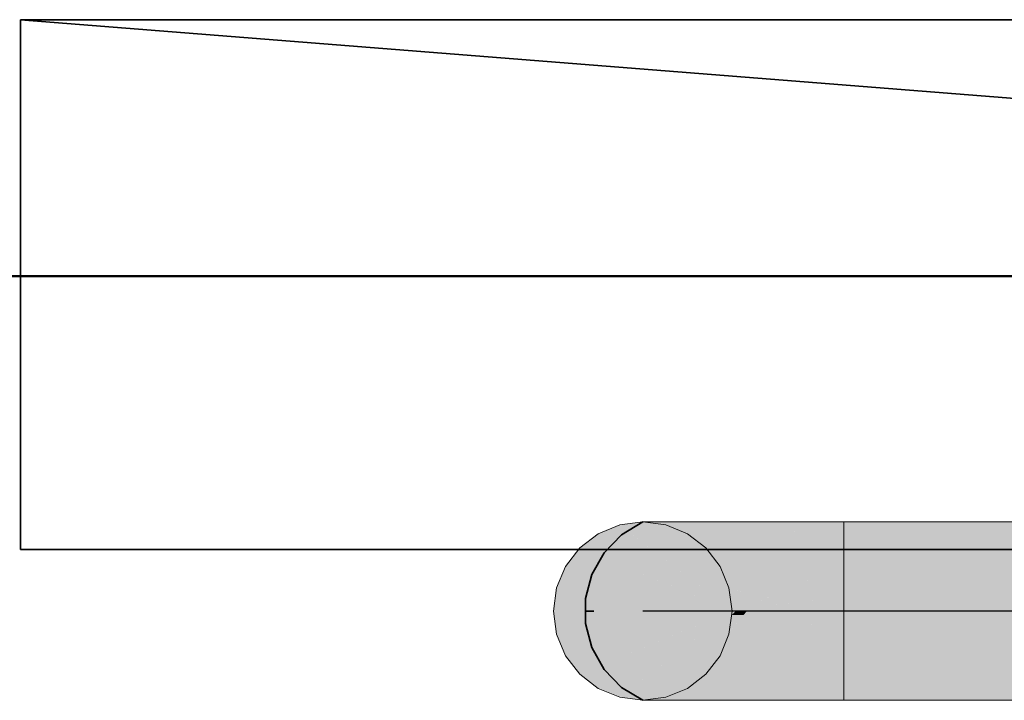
# Model space of a CAD drawing. Extents: x -223 to 557, y -138 to 606.
# Tile 71 of 256: x -54.56 to -50.84, y 140.97 to 143.54. Entities that reach past the tile are written whole.
import ezdxf
from ezdxf.lldxf.tags import DXFTag

# ---------------------------------------------------------------- set-up
doc = ezdxf.new("R2010")
doc.units = 0
doc.linetypes.add('_Hiddenline_', pattern=[3, 2, -1])
doc.layers.get('0').update_dxf_attribs({"lineweight": 35})
doc.layers.add('5_EG-BESTAND', color=7, linetype='Continuous', lineweight=25)
for name, color, linetype, lineweight, true_color in [('A_Wandschlitz', 1, 'Continuous', 35, 0xff0000), ('Rohrleitung', 1, 'Continuous', 5, 0xff0000), ('Rohrleitung-Shading', 1, 'Continuous', 5, 0xff0000), ('X_Geometrie-A07ALDUN1N', 3, 'Continuous', 50, 0x00ff00)]:
    doc.layers.add(name, color=color, linetype=linetype, lineweight=lineweight, true_color=true_color)
tags = doc.linetypes.add('STRICHPUNKT2', pattern=[12.7, 6.35, -3.175, 0, -3.175]).pattern_tags.tags
tags[10:11] = [DXFTag(74, 4), DXFTag(75, 0), DXFTag(340, '0'), DXFTag(46, 0.0), DXFTag(50, 0.0), DXFTag(44, 0.0), DXFTag(45, 0.0)]
tags[8:9] = [DXFTag(74, 4), DXFTag(75, 0), DXFTag(340, '0'), DXFTag(46, 0.0), DXFTag(50, 0.0), DXFTag(44, 0.0), DXFTag(45, 0.0)]
tags[6:7] = [DXFTag(74, 4), DXFTag(75, 0), DXFTag(340, '0'), DXFTag(46, 0.0), DXFTag(50, 0.0), DXFTag(44, 0.0), DXFTag(45, 0.0)]
tags[4:5] = [DXFTag(74, 4), DXFTag(75, 0), DXFTag(340, '0'), DXFTag(46, 0.0), DXFTag(50, 0.0), DXFTag(44, 0.0), DXFTag(45, 0.0)]

# ---------------------------------------------------------------- blocks, each defined once
blk = doc.blocks.new('Shading-A07ALDTT1N', base_point=(-51.4501, 141.3038))
at = {"layer": 'Rohrleitung-Shading', "color": 16, "true_color": 0x8b0000}
for points in [[(-51.8731, 141.3038), (-52.1988, 141.6408), (-52.2101, 141.6408)], [(-52.0993, 141.5529), (-52.1842, 141.6408), (-52.1988, 141.6408)], [(-52.1138, 141.5529), (-52.0993, 141.5529), (-52.1988, 141.6408)], [(-51.8731, 141.3038), (-51.8587, 141.3038), (-52.1138, 141.5529)], [(-51.8587, 141.3038), (-52.1138, 141.5529), (-52.0993, 141.5529)], [(-52.2101, 140.9668), (-52.1842, 140.9668), (-51.8731, 141.3038)], [(-52.1842, 140.9668), (-51.8731, 141.3038), (-51.8587, 141.3038)]]:
    blk.add_solid(points, dxfattribs=at)
at = {"layer": 'Rohrleitung-Shading', "color": 14, "true_color": 0xa20000}
for points in [[(-52.0993, 141.5529), (-52.1083, 141.6408), (-52.1842, 141.6408)], [(-52.0322, 141.5529), (-52.0993, 141.5529), (-52.1083, 141.6408)], [(-51.9386, 141.4448), (-52.0322, 141.5529), (-52.0993, 141.5529)], [(-52.0076, 141.4912), (-52.0397, 141.4912), (-52.0993, 141.5529)], [(-51.9667, 141.4448), (-52.0076, 141.4912), (-52.0397, 141.4912)], [(-51.9564, 141.405), (-51.9041, 141.405), (-52.0397, 141.4912)], [(-51.9386, 141.4448), (-51.9667, 141.4448), (-52.0076, 141.4912)], [(-51.9041, 141.405), (-51.9386, 141.4448), (-51.9667, 141.4448)], [(-51.8587, 141.3038), (-51.8165, 141.3038), (-51.9564, 141.405)], [(-51.8165, 141.3038), (-51.9564, 141.405), (-51.9041, 141.405)], [(-52.1842, 140.9668), (-52.1083, 140.9668), (-51.8731, 141.2889)], [(-52.1083, 140.9668), (-51.8731, 141.2889), (-51.8294, 141.2889)], [(-51.8731, 141.2889), (-51.8294, 141.2889), (-51.8587, 141.3038)], [(-51.8294, 141.2889), (-51.8165, 141.3038), (-51.8587, 141.3038)]]:
    blk.add_solid(points, dxfattribs=at)
at = {"layer": 'Rohrleitung-Shading', "color": 12, "true_color": 0xb60000}
for points in [[(-51.9386, 141.4448), (-51.9875, 141.6408), (-52.1083, 141.6408)], [(-51.8489, 141.4448), (-51.9386, 141.4448), (-51.9875, 141.6408)], [(-51.8006, 141.3764), (-51.8489, 141.4448), (-51.9386, 141.4448)], [(-51.8582, 141.405), (-51.9041, 141.405), (-51.9386, 141.4448)], [(-51.8399, 141.3764), (-51.8582, 141.405), (-51.9041, 141.405)], [(-51.7824, 141.3507), (-51.8571, 141.3507), (-51.9041, 141.405)], [(-51.8006, 141.3764), (-51.8399, 141.3764), (-51.8582, 141.405)], [(-51.7824, 141.3507), (-51.8006, 141.3764), (-51.8399, 141.3764)], [(-51.7598, 141.3187), (-51.7824, 141.3507), (-51.8571, 141.3507)], [(-51.8294, 141.3187), (-51.7598, 141.3187), (-51.8571, 141.3507)], [(-51.8165, 141.3038), (-51.7492, 141.3038), (-51.8294, 141.3187)], [(-51.7492, 141.3038), (-51.8294, 141.3187), (-51.7598, 141.3187)], [(-51.8571, 141.2568), (-51.7824, 141.2568), (-51.8294, 141.2889)], [(-51.7598, 141.2889), (-51.8294, 141.2889), (-51.8165, 141.3038)], [(-51.7824, 141.2568), (-51.7598, 141.2889), (-51.8294, 141.2889)], [(-51.7598, 141.2889), (-51.7492, 141.3038), (-51.8165, 141.3038)], [(-52.1083, 140.9668), (-51.9875, 140.9668), (-51.8571, 141.2568)], [(-51.9875, 140.9668), (-51.8571, 141.2568), (-51.7824, 141.2568)]]:
    blk.add_solid(points, dxfattribs=at)
at = {"layer": 'Rohrleitung-Shading', "color": 12, "true_color": 0xc70000}
for points in [[(-51.8006, 141.3764), (-51.8301, 141.6408), (-51.9875, 141.6408)], [(-51.6979, 141.3764), (-51.8006, 141.3764), (-51.8301, 141.6408)], [(-51.6768, 141.3342), (-51.6979, 141.3764), (-51.8006, 141.3764)], [(-51.7254, 141.3507), (-51.7824, 141.3507), (-51.8006, 141.3764)], [(-51.7238, 141.3342), (-51.7254, 141.3507), (-51.7824, 141.3507)], [(-51.6691, 141.3187), (-51.7598, 141.3187), (-51.7824, 141.3507)], [(-51.6616, 141.3038), (-51.6691, 141.3187), (-51.7598, 141.3187)], [(-51.7492, 141.3038), (-51.6616, 141.3038), (-51.7598, 141.3187)], [(-51.6768, 141.3342), (-51.7238, 141.3342), (-51.7254, 141.3507)], [(-51.6691, 141.3187), (-51.6768, 141.3342), (-51.7238, 141.3342)], [(-51.6851, 141.2568), (-51.7824, 141.2568), (-51.7598, 141.2889)], [(-51.6691, 141.2889), (-51.7598, 141.2889), (-51.7492, 141.3038)], [(-51.6851, 141.2568), (-51.6691, 141.2889), (-51.7598, 141.2889)], [(-51.6691, 141.2889), (-51.6616, 141.3038), (-51.7492, 141.3038)], [(-51.8208, 141.2026), (-51.7122, 141.2026), (-51.7824, 141.2568)], [(-51.7122, 141.2026), (-51.6851, 141.2568), (-51.7824, 141.2568)], [(-51.9875, 140.9668), (-51.8301, 140.9668), (-51.8208, 141.2026)], [(-51.8301, 140.9668), (-51.8208, 141.2026), (-51.7122, 141.2026)]]:
    blk.add_solid(points, dxfattribs=at)
at = {"layer": 'Rohrleitung-Shading', "color": 12, "true_color": 0xd30000}
for points in [[(-51.6768, 141.3342), (-51.6468, 141.6408), (-51.8301, 141.6408)], [(-51.5675, 141.3342), (-51.6768, 141.3342), (-51.6468, 141.6408)], [(-51.5615, 141.3111), (-51.5675, 141.3342), (-51.6768, 141.3342)], [(-51.5995, 141.3187), (-51.6691, 141.3187), (-51.6768, 141.3342)], [(-51.6135, 141.3111), (-51.5995, 141.3187), (-51.6691, 141.3187)], [(-51.6616, 141.3038), (-51.5596, 141.3038), (-51.6691, 141.3187)], [(-51.5615, 141.3111), (-51.6135, 141.3111), (-51.5995, 141.3187)], [(-51.5718, 141.2568), (-51.6851, 141.2568), (-51.5596, 141.3038)], [(-51.6851, 141.2568), (-51.5596, 141.3038), (-51.6616, 141.3038)], [(-51.5596, 141.3038), (-51.5615, 141.3111), (-51.6135, 141.3111)], [(-51.5858, 141.2026), (-51.7122, 141.2026), (-51.6851, 141.2568)], [(-51.5858, 141.2026), (-51.5718, 141.2568), (-51.6851, 141.2568)], [(-51.7553, 141.1164), (-51.6081, 141.1164), (-51.7122, 141.2026)], [(-51.6081, 141.1164), (-51.5858, 141.2026), (-51.7122, 141.2026)], [(-51.8301, 140.9668), (-51.6468, 140.9668), (-51.7553, 141.1164)], [(-51.6468, 140.9668), (-51.7553, 141.1164), (-51.6081, 141.1164)]]:
    blk.add_solid(points, dxfattribs=at)
at = {"layer": 'Rohrleitung-Shading', "color": 12, "true_color": 0xd90000}
for points in [[(-51.5615, 141.3111), (-51.4501, 141.6408), (-51.6468, 141.6408)], [(-51.4501, 141.3111), (-51.5615, 141.3111), (-51.4501, 141.6408)], [(-51.4501, 141.1164), (-51.6081, 141.1164), (-51.4501, 141.3038)], [(-51.6081, 141.1164), (-51.4501, 141.3038), (-51.5596, 141.3038)], [(-51.4501, 141.3038), (-51.4501, 141.3111), (-51.5615, 141.3111)], [(-51.5596, 141.3038), (-51.4501, 141.3038), (-51.5615, 141.3111)], [(-51.6436, 140.9792), (-51.4501, 140.9792), (-51.6081, 141.1164)], [(-51.4501, 140.9792), (-51.4501, 141.1164), (-51.6081, 141.1164)], [(-51.6468, 140.9668), (-51.4501, 140.9668), (-51.6436, 140.9792)], [(-51.4501, 140.9668), (-51.6436, 140.9792), (-51.4501, 140.9792)]]:
    blk.add_solid(points, dxfattribs=at)
blk = doc.blocks.new('Shading-A07ALDTV1N', base_point=(-51.4501, 141.6408))
at = {"layer": 'Rohrleitung-Shading', "color": 12, "true_color": 0xd90000}
for points in [[(-51.4501, 141.3038), (-45.0149, 141.3038), (-51.4501, 141.6408)], [(-45.0149, 141.3038), (-51.4501, 141.6408), (-45.0149, 141.6408)], [(-51.4501, 140.9668), (-45.0149, 140.9668), (-51.4501, 141.3038)], [(-45.0149, 140.9668), (-51.4501, 141.3038), (-45.0149, 141.3038)]]:
    blk.add_solid(points, dxfattribs=at)
blk = doc.blocks.new('Shading-A07ALDUF1N', base_point=(-51.8731, 141.3038))
at = {"layer": 'Rohrleitung-Shading', "color": 1, "true_color": 0xff0000}
for points in [[(-52.2535, 141.5956), (-52.3786, 141.5956), (-52.2973, 141.6293)], [(-52.1229, 141.6293), (-52.2973, 141.6293), (-52.2101, 141.6408)], [(-51.8731, 141.3038), (-52.1229, 141.6293), (-52.2973, 141.6293)], [(-52.0416, 141.5956), (-52.0971, 141.5956), (-52.1229, 141.6293)], [(-52.1837, 141.5421), (-52.4484, 141.5421), (-52.2535, 141.5956)], [(-52.4484, 141.5421), (-52.2535, 141.5956), (-52.3786, 141.5956)], [(-52.056, 141.5421), (-52.0416, 141.5956), (-52.0971, 141.5956)], [(-51.9718, 141.5421), (-52.056, 141.5421), (-52.0416, 141.5956)], [(-52.2799, 141.4723), (-52.502, 141.4723), (-52.4484, 141.5421)], [(-51.8731, 141.3038), (-52.1837, 141.5421), (-52.4484, 141.5421)], [(-51.8731, 141.3038), (-51.9718, 141.5421), (-52.056, 141.5421)], [(-51.9183, 141.4723), (-51.9429, 141.4723), (-51.9718, 141.5421)], [(-52.0837, 141.391), (-52.5356, 141.391), (-52.2799, 141.4723)], [(-52.5356, 141.391), (-52.2799, 141.4723), (-52.502, 141.4723)], [(-51.9093, 141.391), (-51.9183, 141.4723), (-51.9429, 141.4723)], [(-51.8846, 141.391), (-51.9093, 141.391), (-51.9183, 141.4723)], [(-51.8731, 141.3038), (-52.5471, 141.3038), (-52.5356, 141.391)], [(-51.8731, 141.3038), (-52.0837, 141.391), (-52.5356, 141.391)], [(-51.8731, 141.3038), (-51.8846, 141.391), (-51.9093, 141.391)], [(-52.5356, 141.2166), (-51.8731, 141.3038), (-52.5471, 141.3038)], [(-52.0837, 141.2166), (-52.5356, 141.2166), (-51.8731, 141.3038)], [(-52.1837, 141.0655), (-52.4484, 141.0655), (-51.8731, 141.3038)], [(-52.1229, 140.9783), (-52.2973, 140.9783), (-51.8731, 141.3038)], [(-51.9718, 141.0655), (-52.056, 141.0655), (-51.8731, 141.3038)], [(-51.8846, 141.2166), (-51.9093, 141.2166), (-51.8731, 141.3038)], [(-52.502, 141.1353), (-52.0837, 141.2166), (-52.5356, 141.2166)], [(-52.2799, 141.1353), (-52.502, 141.1353), (-52.0837, 141.2166)], [(-51.9183, 141.1353), (-51.9429, 141.1353), (-51.8846, 141.2166)], [(-51.9429, 141.1353), (-51.8846, 141.2166), (-51.9093, 141.2166)], [(-52.4484, 141.0655), (-52.2799, 141.1353), (-52.502, 141.1353)], [(-51.9718, 141.0655), (-51.9183, 141.1353), (-51.9429, 141.1353)], [(-52.3786, 141.0119), (-52.1837, 141.0655), (-52.4484, 141.0655)], [(-52.2535, 141.0119), (-52.3786, 141.0119), (-52.1837, 141.0655)], [(-52.0416, 141.0119), (-52.0971, 141.0119), (-51.9718, 141.0655)], [(-52.0971, 141.0119), (-51.9718, 141.0655), (-52.056, 141.0655)], [(-52.2973, 140.9783), (-52.2535, 141.0119), (-52.3786, 141.0119)], [(-52.1229, 140.9783), (-52.0416, 141.0119), (-52.0971, 141.0119)], [(-52.2101, 140.9668), (-52.1229, 140.9783), (-52.2973, 140.9783)]]:
    blk.add_solid(points, dxfattribs=at)
blk = doc.blocks.new('Referenz-A07ALDUO1N', base_point=(-167.6747, -99.33))
at = {"layer": '5_EG-BESTAND', "color": 0, "lineweight": 35}
blk.add_line((-24.3232, 142.5682), (-58.7882, 142.5682), dxfattribs=at)
at = {"layer": 'X_Geometrie-A07ALDUN1N', "color": 0, "linetype": 'Continuous', "ltscale": 0.5}
blk.add_line((-85.4263, 142.5682), (11.6736, 142.5682), dxfattribs=at)
blk = doc.blocks.new('Rohrbogen-A07ALE2E1N', base_point=(-52.5471, 140.9668))
at = {"color": 0, "linetype": 'ByBlock', "lineweight": -2, "ltscale": 0.13}
for p, q in [((-52.3786, 141.5956), (-52.2973, 141.6293)), ((-52.2973, 141.6293), (-52.2101, 141.6408)), ((-52.2101, 141.6408), (-52.1229, 141.6293)), ((-52.1842, 141.6408), (-52.2101, 141.6408)), ((-52.1083, 141.6408), (-52.1842, 141.6408)), ((-52.1229, 141.6293), (-52.0416, 141.5956)), ((-51.9875, 141.6408), (-52.1083, 141.6408)), ((-51.8301, 141.6408), (-51.9875, 141.6408)), ((-51.6468, 141.6408), (-51.8301, 141.6408)), ((-51.4501, 141.6408), (-51.6468, 141.6408)), ((-51.4501, 141.6293), (-51.4501, 141.6408)), ((-51.4501, 141.5956), (-51.4501, 141.6293)), ((-52.4484, 141.5421), (-52.3786, 141.5956)), ((-52.0416, 141.5956), (-51.9718, 141.5421)), ((-51.4501, 141.5421), (-51.4501, 141.5956)), ((-52.502, 141.4723), (-52.4484, 141.5421)), ((-51.9718, 141.5421), (-51.9183, 141.4723)), ((-51.4501, 141.4723), (-51.4501, 141.5421)), ((-52.5356, 141.391), (-52.502, 141.4723)), ((-51.9183, 141.4723), (-51.8846, 141.391)), ((-51.4501, 141.391), (-51.4501, 141.4723)), ((-52.5471, 141.3038), (-52.5356, 141.391)), ((-51.8846, 141.391), (-51.8731, 141.3038)), ((-51.4501, 141.3038), (-51.4501, 141.391)), ((-52.5356, 141.2166), (-52.5471, 141.3038)), ((-51.8731, 141.3038), (-51.8846, 141.2166)), ((-51.4501, 141.3038), (-51.4501, 141.2166)), ((-52.502, 141.1353), (-52.5356, 141.2166)), ((-51.8846, 141.2166), (-51.9183, 141.1353)), ((-51.4501, 141.2166), (-51.4501, 141.1353)), ((-52.4484, 141.0655), (-52.502, 141.1353)), ((-51.9183, 141.1353), (-51.9718, 141.0655)), ((-51.4501, 141.1353), (-51.4501, 141.0655)), ((-52.3786, 141.0119), (-52.4484, 141.0655)), ((-51.9718, 141.0655), (-52.0416, 141.0119)), ((-51.4501, 141.0655), (-51.4501, 141.0119)), ((-52.2973, 140.9783), (-52.3786, 141.0119)), ((-52.0416, 141.0119), (-52.1229, 140.9783)), ((-51.4501, 141.0119), (-51.4501, 140.9783)), ((-52.2101, 140.9668), (-52.2973, 140.9783)), ((-52.1229, 140.9783), (-52.2101, 140.9668)), ((-52.1842, 140.9668), (-52.2101, 140.9668)), ((-52.1083, 140.9668), (-52.1842, 140.9668)), ((-51.9875, 140.9668), (-52.1083, 140.9668)), ((-51.8301, 140.9668), (-51.9875, 140.9668)), ((-51.6468, 140.9668), (-51.8301, 140.9668)), ((-51.4501, 140.9668), (-51.6468, 140.9668)), ((-51.4501, 140.9783), (-51.4501, 140.9668))]:
    blk.add_line(p, q, dxfattribs=at)
at = {"color": 0, "linetype": 'STRICHPUNKT2', "lineweight": 25, "ltscale": 0.25}
for p, q in [((-52.1842, 141.3038), (-52.2101, 141.3038)), ((-52.1083, 141.3038), (-52.1842, 141.3038)), ((-51.9875, 141.3038), (-52.1083, 141.3038)), ((-51.8301, 141.3038), (-51.9875, 141.3038)), ((-51.6468, 141.3038), (-51.8301, 141.3038)), ((-51.4501, 141.3038), (-51.6468, 141.3038))]:
    blk.add_line(p, q, dxfattribs=at)
blk = doc.blocks.new('Stahlrohr nach DIN 2448-A07ALE2M1N', base_point=(-51.4501, 140.9668))
at = {"color": 0, "linetype": 'ByBlock', "lineweight": -2, "ltscale": 0.13}
for p, q in [((-45.0149, 141.6408), (-51.4501, 141.6408)), ((-51.4501, 141.6408), (-51.4501, 141.4434)), ((-45.0149, 141.6408), (-45.0149, 141.4434)), ((-51.4501, 141.4434), (-51.4501, 141.1642)), ((-45.0149, 141.4434), (-45.0149, 141.1642)), ((-51.4501, 141.1642), (-51.4501, 140.9668)), ((-45.0149, 141.1642), (-45.0149, 140.9668)), ((-51.4501, 140.9668), (-45.0149, 140.9668))]:
    blk.add_line(p, q, dxfattribs=at)
at = {"color": 0, "linetype": 'STRICHPUNKT2', "lineweight": 25, "ltscale": 0.25}
blk.add_line((-45.0149, 141.3038), (-51.4501, 141.3038), dxfattribs=at)
blk = doc.blocks.new('Stahlrohr nach DIN 2448-A07ALE3O1N', base_point=(-52.5471, 140.9668))
at = {"color": 0, "linetype": 'ByBlock', "lineweight": -2, "ltscale": 0.13}
for p, q in [((-52.3786, 141.5956), (-52.2973, 141.6293)), ((-52.2973, 141.6293), (-52.2101, 141.6408)), ((-52.2101, 141.6408), (-52.1229, 141.6293)), ((-52.1229, 141.6293), (-52.0416, 141.5956)), ((-52.4484, 141.5421), (-52.3786, 141.5956)), ((-52.0416, 141.5956), (-51.9718, 141.5421)), ((-52.502, 141.4723), (-52.4484, 141.5421)), ((-51.9718, 141.5421), (-51.9183, 141.4723)), ((-52.5356, 141.391), (-52.502, 141.4723)), ((-51.9183, 141.4723), (-51.8846, 141.391)), ((-52.5471, 141.3038), (-52.5356, 141.391)), ((-51.8846, 141.391), (-51.8731, 141.3038)), ((-52.5356, 141.2166), (-52.5471, 141.3038)), ((-51.8731, 141.3038), (-51.8846, 141.2166)), ((-52.502, 141.1353), (-52.5356, 141.2166)), ((-51.8846, 141.2166), (-51.9183, 141.1353)), ((-52.4484, 141.0655), (-52.502, 141.1353)), ((-51.9183, 141.1353), (-51.9718, 141.0655)), ((-52.3786, 141.0119), (-52.4484, 141.0655)), ((-51.9718, 141.0655), (-52.0416, 141.0119)), ((-52.2973, 140.9783), (-52.3786, 141.0119)), ((-52.0416, 141.0119), (-52.1229, 140.9783)), ((-52.2101, 140.9668), (-52.2973, 140.9783)), ((-52.1229, 140.9783), (-52.2101, 140.9668))]:
    blk.add_line(p, q, dxfattribs=at)
at = {"color": 0, "linetype": '_Hiddenline_', "lineweight": 18}
for p, q in [((-52.2906, 141.5919), (-52.2101, 141.6408)), ((-52.3561, 141.5241), (-52.2906, 141.5919)), ((-52.4023, 141.442), (-52.3561, 141.5241)), ((-52.4262, 141.3509), (-52.4023, 141.442)), ((-52.4262, 141.2567), (-52.4262, 141.3509)), ((-52.4023, 141.1656), (-52.4262, 141.2567)), ((-52.3561, 141.0834), (-52.4023, 141.1656)), ((-52.2906, 141.0157), (-52.3561, 141.0834)), ((-52.2101, 140.9668), (-52.2906, 141.0157))]:
    blk.add_line(p, q, dxfattribs=at)
at = {"color": 0, "lineweight": 35}
for p, q in [((-52.2101, 141.6408), (-52.2906, 141.5919)), ((-52.2906, 141.5919), (-52.3561, 141.5241)), ((-52.3561, 141.5241), (-52.4023, 141.442)), ((-52.4023, 141.442), (-52.4262, 141.3509)), ((-52.4262, 141.3509), (-52.4262, 141.2567)), ((-52.3955, 141.3038), (-52.4292, 141.3038)), ((-52.4262, 141.2567), (-52.4023, 141.1656)), ((-52.4023, 141.1656), (-52.3561, 141.0834)), ((-52.3561, 141.0834), (-52.2906, 141.0157)), ((-52.2906, 141.0157), (-52.2101, 140.9668))]:
    blk.add_line(p, q, dxfattribs=at)
at = {"color": 0, "linetype": 'STRICHPUNKT2', "lineweight": 25, "ltscale": 0.25}
blk.add_line((-52.2101, 141.3038), (-52.2101, 141.3038), dxfattribs=at)
blk = doc.blocks.new('Wandschlitz-A07ALE441N', base_point=(-54.5612, 141.5366))
at = {"color": 0, "linetype": 'ByBlock', "lineweight": -2, "ltscale": 0.35}
for p, q in [((-54.5612, 143.5366), (-29.3212, 141.5366)), ((-54.5612, 143.5366), (-54.5612, 141.5366)), ((-29.3212, 143.5366), (-54.5612, 143.5366)), ((-54.5612, 141.5366), (-29.3212, 141.5366))]:
    blk.add_line(p, q, dxfattribs=at)

msp = doc.modelspace()

# ---------------------------------------------------------------- block references
at = {"color": 251, "lineweight": 25, "ltscale": 0.25, "true_color": 0x585858}
msp.add_blockref('Referenz-A07ALDUO1N', (-167.6747, -99.33), dxfattribs=at)
at = {"layer": 'A_Wandschlitz', "ltscale": 0.35}
msp.add_blockref('Wandschlitz-A07ALE441N', (-54.5612, 141.5366), dxfattribs=at)
at = {"layer": 'Rohrleitung'}
for name, p in [('Shading-A07ALDUF1N', (-51.8731, 141.3038)), ('Shading-A07ALDTT1N', (-51.4501, 141.3038)), ('Shading-A07ALDTV1N', (-51.4501, 141.6408))]:
    msp.add_blockref(name, p, dxfattribs=at)
at = {"layer": 'Rohrleitung', "ltscale": 0.13}
for name, p in [('Rohrbogen-A07ALE2E1N', (-52.5471, 140.9668)), ('Stahlrohr nach DIN 2448-A07ALE3O1N', (-52.5471, 140.9668)), ('Stahlrohr nach DIN 2448-A07ALE2M1N', (-51.4501, 140.9668))]:
    msp.add_blockref(name, p, dxfattribs=at)

doc.saveas('drawing.dxf')
